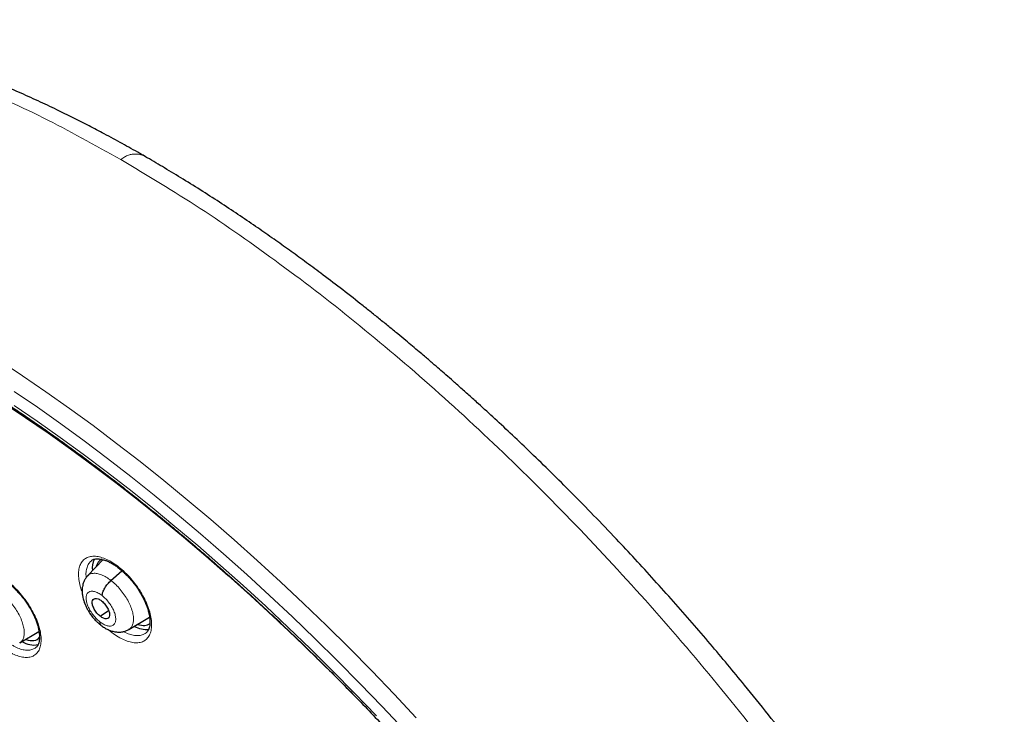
# Model space of a CAD drawing. Header units: millimetres. Extents: x 8 to 2230, y 12 to 2204.
# Tile 146 of 163: x 2052 to 2089, y 863 to 889. Entities that reach past the tile are written whole.
import ezdxf

# ---------------------------------------------------------------- set-up
doc = ezdxf.new("R2010")
doc.units = ezdxf.units.MM

msp = doc.modelspace()

# ---------------------------------------------------------------- linework, layer by layer
at = {"color": 7, "linetype": 'Continuous', "lineweight": 30}
for p, q in [((2054.856, 868.485), (2054.277, 867.874)), ((2055.155, 867.702), (2055.563, 868.071)), ((2054.751, 866.357), (2055.064, 866.575)), ((2055.828, 865.861), (2056.605, 866.325)), ((2055.825, 865.865), (2055.814, 865.856)), ((2051.728, 865.362), (2052.451, 865.793))]:
    msp.add_line(p, q, dxfattribs=at)
at = {"color": 252, "linetype": 'Continuous', "lineweight": 0, "flags": 128}
for points in [[(2050.947, 875.972), (2051.828, 875.391), (2052.711, 874.788), (2053.596, 874.163), (2054.482, 873.517), (2055.367, 872.851), (2056.252, 872.165), (2057.136, 871.459), (2058.018, 870.734), (2058.898, 869.99), (2059.775, 869.229), (2060.649, 868.449), (2061.518, 867.653), (2062.383, 866.84), (2063.243, 866.012), (2064.096, 865.168), (2064.943, 864.309), (2065.783, 863.436), (2066.616, 862.549)], [(2066.157, 862.089), (2065.333, 862.967), (2064.501, 863.831), (2063.663, 864.682), (2062.818, 865.517), (2061.967, 866.338), (2061.11, 867.143), (2060.25, 867.931), (2059.385, 868.703), (2058.516, 869.457), (2057.645, 870.193), (2056.771, 870.911), (2055.896, 871.61), (2055.02, 872.289), (2054.143, 872.949), (2053.267, 873.588), (2052.391, 874.207), (2051.516, 874.804)], [(2051.524, 874.273), (2052.385, 873.685), (2053.247, 873.076), (2054.109, 872.447), (2054.972, 871.798), (2055.835, 871.129), (2056.696, 870.442), (2057.556, 869.735), (2058.413, 869.011), (2059.267, 868.269), (2060.119, 867.51), (2060.966, 866.734), (2061.808, 865.942), (2062.646, 865.134), (2063.477, 864.312), (2064.303, 863.475), (2065.121, 862.624)]]:
    msp.add_lwpolyline(points, dxfattribs=at)
at = {"color": 7, "linetype": 'Continuous', "lineweight": 30, "flags": 128}
msp.add_lwpolyline([(2051.102, 874.383), (2051.946, 873.823), (2052.792, 873.242), (2053.64, 872.64), (2054.488, 872.018), (2055.336, 871.377), (2056.183, 870.717), (2057.029, 870.038), (2057.874, 869.341), (2058.716, 868.626), (2059.556, 867.893), (2060.392, 867.144), (2061.223, 866.379), (2062.051, 865.598), (2062.873, 864.802), (2063.689, 863.991), (2064.463, 863.204)], dxfattribs=at)
at = {"color": 7, "linetype": 'Continuous', "lineweight": 30}
for centre, radius, start, end in [((2055.156, 868.182), 0.705, 152.5282, 188.902), ((2056.463, 866.754), 0.887, 240.8558, 277.5287), ((2052.264, 866.133), 0.854, 237.8942, 280.5397)]:
    msp.add_arc(centre, radius, start, end, dxfattribs=at)
for centre, major_axis, ratio, start_param, end_param in [((2055.677, 867.274), (-0.942, 1.184), 0.458614, 6.163526, 6.652131), ((2055.677, 867.274), (-0.942, 1.184), 0.458614, 2.548143, 3.146991), ((2051.491, 866.698), (-0.937, 1.176), 0.457363, 2.535982, 3.240813)]:
    msp.add_ellipse(centre, major_axis=major_axis, ratio=ratio, start_param=start_param, end_param=end_param, dxfattribs=at)
for points, knots in [([(2056.471, 883.602), (2056.395, 883.646), (2056.205, 883.756), (2055.908, 883.923), (2055.576, 884.109), (2055.24, 884.292), (2054.823, 884.517), (2054.32, 884.781), (2053.727, 885.082), (2053.089, 885.395), (2052.405, 885.718), (2051.671, 886.048), (2050.904, 886.375), (2050.105, 886.698), (2049.459, 886.941), (2048.987, 887.111), (2048.711, 887.207), (2048.473, 887.288), (2048.272, 887.355), (2048.115, 887.406), (2047.998, 887.444), (2047.913, 887.471), (2047.829, 887.498), (2047.724, 887.531), (2047.584, 887.574), (2047.407, 887.628), (2047.193, 887.692), (2046.954, 887.761), (2046.708, 887.829), (2046.403, 887.912), (2046.06, 888.001), (2045.74, 888.079), (2045.509, 888.133), (2045.354, 888.169), (2045.212, 888.2), (2045.074, 888.231), (2044.924, 888.262), (2044.747, 888.299), (2044.538, 888.34), (2044.311, 888.383), (2044.052, 888.429), (2043.778, 888.475), (2043.492, 888.52), (2043.231, 888.557), (2042.998, 888.588), (2042.813, 888.611), (2042.671, 888.627), (2042.567, 888.639), (2042.466, 888.649), (2042.353, 888.661), (2042.213, 888.674), (2042.048, 888.689), (2041.861, 888.704), (2041.661, 888.718), (2041.455, 888.731), (2041.253, 888.741), (2040.982, 888.752), (2040.65, 888.76), (2040.26, 888.761), (2039.885, 888.754), (2039.578, 888.742), (2039.331, 888.728), (2039.148, 888.716), (2038.976, 888.703), (2038.825, 888.689), (2038.7, 888.677), (2038.599, 888.666), (2038.509, 888.656), (2038.398, 888.643), (2038.25, 888.624), (2038.06, 888.598), (2037.844, 888.565), (2037.575, 888.519), (2037.257, 888.458), (2036.895, 888.379), (2036.52, 888.285), (2036.132, 888.175), (2035.786, 888.064), (2035.493, 887.96), (2035.266, 887.874), (2035.067, 887.794), (2034.889, 887.719), (2034.717, 887.643), (2034.525, 887.555), (2034.307, 887.448), (2034.061, 887.32), (2033.8, 887.175), (2033.535, 887.017), (2033.242, 886.831), (2032.933, 886.62), (2032.611, 886.385), (2032.401, 886.214), (2032.299, 886.131)], [0, 0, 0, 0, 0.007829, 0.019394, 0.030513, 0.042037, 0.053967, 0.073533, 0.094102, 0.115693, 0.140106, 0.165873, 0.192996, 0.221476, 0.2513, 0.262619, 0.272615, 0.281289, 0.288638, 0.294664, 0.29847, 0.301458, 0.304023, 0.307791, 0.312936, 0.31946, 0.327362, 0.336603, 0.345935, 0.354762, 0.370631, 0.384554, 0.390899, 0.396777, 0.40219, 0.407141, 0.412562, 0.4193, 0.427438, 0.436594, 0.445455, 0.457413, 0.468548, 0.478861, 0.488138, 0.495944, 0.50086, 0.504929, 0.508424, 0.512864, 0.51848, 0.525273, 0.532754, 0.541194, 0.549672, 0.557933, 0.565977, 0.583148, 0.599239, 0.614829, 0.630644, 0.638638, 0.646688, 0.654416, 0.661039, 0.666537, 0.670911, 0.674497, 0.678493, 0.685815, 0.694408, 0.70427, 0.715399, 0.731534, 0.748674, 0.766673, 0.785533, 0.805256, 0.818161, 0.829862, 0.840317, 0.849527, 0.858613, 0.868503, 0.881433, 0.895524, 0.910779, 0.927132, 0.943276, 0.963351, 0.982244, 1, 1, 1, 1]), ([(2091.276, 812.468), (2091.352, 812.528), (2091.502, 812.645), (2091.705, 812.812), (2091.885, 812.965), (2092.042, 813.104), (2092.188, 813.238), (2092.321, 813.363), (2092.441, 813.48), (2092.551, 813.59), (2092.662, 813.704), (2092.779, 813.827), (2092.894, 813.952), (2093.001, 814.072), (2093.099, 814.184), (2093.186, 814.287), (2093.287, 814.409), (2093.4, 814.548), (2093.526, 814.711), (2093.649, 814.875), (2093.771, 815.044), (2093.892, 815.217), (2094.011, 815.395), (2094.127, 815.575), (2094.24, 815.757), (2094.349, 815.941), (2094.46, 816.134), (2094.574, 816.343), (2094.696, 816.575), (2094.824, 816.835), (2094.97, 817.145), (2095.122, 817.496), (2095.273, 817.872), (2095.406, 818.233), (2095.521, 818.574), (2095.62, 818.888), (2095.686, 819.115), (2095.729, 819.269), (2095.757, 819.368), (2095.789, 819.488), (2095.825, 819.631), (2095.91, 819.976), (2096.028, 820.513), (2096.139, 821.146), (2096.215, 821.669), (2096.266, 822.082), (2096.308, 822.485), (2096.342, 822.879), (2096.367, 823.258), (2096.386, 823.613), (2096.398, 823.936), (2096.406, 824.224), (2096.409, 824.477), (2096.411, 824.692), (2096.41, 824.87), (2096.409, 824.998), (2096.408, 825.083), (2096.408, 825.142), (2096.406, 825.211), (2096.405, 825.304), (2096.402, 825.428), (2096.398, 825.582), (2096.392, 825.76), (2096.381, 826.036), (2096.362, 826.412), (2096.329, 826.899), (2096.286, 827.425), (2096.23, 827.991), (2096.16, 828.586), (2096.064, 829.307), (2095.935, 830.135), (2095.767, 831.063), (2095.589, 831.937), (2095.406, 832.757), (2095.22, 833.522), (2095.028, 834.264), (2094.83, 834.982), (2094.625, 835.685), (2094.371, 836.513), (2094.055, 837.486), (2093.661, 838.619), (2093.227, 839.789), (2092.752, 840.996), (2092.273, 842.149), (2091.796, 843.24), (2091.33, 844.265), (2090.836, 845.308), (2090.322, 846.354), (2089.749, 847.478), (2089.121, 848.665), (2088.436, 849.908), (2087.749, 851.11), (2087.062, 852.269), (2086.426, 853.31), (2085.843, 854.237), (2085.315, 855.058), (2084.778, 855.874), (2084.22, 856.705), (2083.615, 857.586), (2082.957, 858.521), (2082.243, 859.509), (2081.485, 860.532), (2080.682, 861.588), (2079.831, 862.676), (2079.035, 863.665), (2078.304, 864.552), (2077.649, 865.331), (2076.971, 866.121), (2076.271, 866.92), (2075.557, 867.717), (2074.843, 868.497), (2074.085, 869.308), (2073.293, 870.136), (2072.472, 870.973), (2071.689, 871.753), (2070.946, 872.476), (2070.244, 873.145), (2069.584, 873.761), (2069.039, 874.26), (2068.599, 874.657), (2068.26, 874.959), (2067.949, 875.234), (2067.674, 875.475), (2067.46, 875.661), (2067.3, 875.799), (2067.182, 875.9), (2067.058, 876.007), (2066.905, 876.138), (2066.708, 876.305), (2066.474, 876.502), (2066.207, 876.726), (2065.908, 876.973), (2065.577, 877.245), (2065.229, 877.528), (2064.878, 877.81), (2064.389, 878.198), (2063.775, 878.676), (2063.072, 879.211), (2062.437, 879.682), (2061.852, 880.108), (2061.265, 880.526), (2060.651, 880.955), (2059.998, 881.399), (2059.309, 881.857), (2058.593, 882.318), (2057.876, 882.767), (2057.181, 883.187), (2056.717, 883.462), (2056.485, 883.594), (2056.471, 883.602)], [0, 0, 0, 0, 0.0042077, 0.0082656, 0.0121942, 0.0159248, 0.0192828, 0.0222635, 0.025087, 0.0274445, 0.0301951, 0.0333074, 0.0363414, 0.0391559, 0.0417511, 0.0441273, 0.0462845, 0.0500415, 0.0536049, 0.057244, 0.060959, 0.0647457, 0.0685605, 0.0723922, 0.0762278, 0.0800446, 0.0838669, 0.0880517, 0.0927157, 0.0978595, 0.1034175, 0.1108565, 0.1178811, 0.1244908, 0.1306551, 0.136254, 0.141145, 0.1425561, 0.1442438, 0.1463224, 0.1487919, 0.151607, 0.164055, 0.1758629, 0.1825868, 0.189083, 0.1953511, 0.2013911, 0.2071965, 0.2125514, 0.217349, 0.2215892, 0.2252718, 0.2283967, 0.2309638, 0.232973, 0.2338958, 0.2346271, 0.2355301, 0.2368686, 0.2386424, 0.2408517, 0.2434653, 0.2462327, 0.2525492, 0.25933, 0.266575, 0.274284, 0.28244, 0.2906031, 0.303052, 0.3150371, 0.3265577, 0.3364509, 0.3459731, 0.3551243, 0.3639047, 0.3723252, 0.3807252, 0.3938239, 0.4072503, 0.4210066, 0.4350949, 0.4495177, 0.4610865, 0.4728647, 0.4848539, 0.4969042, 0.50868, 0.5232519, 0.5373587, 0.5509994, 0.5641721, 0.5768748, 0.586525, 0.5958834, 0.6050539, 0.614582, 0.6245464, 0.6355915, 0.6471277, 0.6591551, 0.6716742, 0.6846853, 0.6981888, 0.707561, 0.7171571, 0.7269774, 0.7370222, 0.7472853, 0.7573912, 0.7671239, 0.7789713, 0.7902141, 0.8008515, 0.8108829, 0.8203077, 0.8291254, 0.8373355, 0.8420902, 0.8466142, 0.8507949, 0.8544312, 0.8575189, 0.8592433, 0.8607325, 0.8621693, 0.8641563, 0.8667408, 0.8699231, 0.8733271, 0.8772235, 0.8816128, 0.8862861, 0.890855, 0.8953109, 0.9053658, 0.9147908, 0.9226729, 0.9300628, 0.9375455, 0.9454494, 0.9539496, 0.9628899, 0.9722711, 0.9818121, 0.9908807, 0.9994521, 1, 1, 1, 1]), ([(2048.207, 876.227), (2048.32, 876.162), (2048.646, 875.972), (2049.188, 875.649), (2049.833, 875.253), (2050.481, 874.844), (2051.13, 874.422), (2051.781, 873.987), (2052.433, 873.54), (2053.086, 873.081), (2053.74, 872.61), (2054.394, 872.127), (2055.048, 871.633), (2055.702, 871.127), (2056.356, 870.61), (2057.008, 870.082), (2057.66, 869.543), (2058.311, 868.993), (2058.96, 868.433), (2059.608, 867.863), (2060.253, 867.283), (2060.896, 866.694), (2061.537, 866.095), (2062.175, 865.487), (2062.81, 864.87), (2063.441, 864.244), (2064.069, 863.61), (2064.693, 862.967), (2065.312, 862.317), (2065.928, 861.659), (2066.539, 860.993), (2067.145, 860.321), (2067.746, 859.642), (2068.341, 858.956), (2068.931, 858.264), (2069.515, 857.565), (2070.093, 856.862), (2070.665, 856.152), (2071.23, 855.438), (2071.788, 854.718), (2072.34, 853.995), (2072.884, 853.266), (2073.42, 852.534), (2073.949, 851.799), (2074.471, 851.059), (2074.984, 850.317), (2075.488, 849.572), (2075.985, 848.825), (2076.472, 848.075), (2076.951, 847.324), (2077.42, 846.571), (2077.881, 845.816), (2078.331, 845.061), (2078.773, 844.305), (2079.204, 843.549), (2079.625, 842.793), (2080.036, 842.037), (2080.437, 841.282), (2080.827, 840.528), (2081.207, 839.775), (2081.576, 839.023), (2081.933, 838.274), (2082.28, 837.526), (2082.616, 836.781), (2082.94, 836.039), (2083.252, 835.3), (2083.553, 834.564), (2083.843, 833.832), (2084.12, 833.104), (2084.385, 832.381), (2084.639, 831.662), (2084.88, 830.947), (2085.109, 830.238), (2085.325, 829.535), (2085.53, 828.837), (2085.721, 828.145), (2085.9, 827.46), (2086.067, 826.781), (2086.221, 826.11), (2086.362, 825.445), (2086.49, 824.788), (2086.605, 824.139), (2086.708, 823.497), (2086.798, 822.864), (2086.874, 822.24), (2086.938, 821.624), (2086.989, 821.018), (2087.027, 820.42), (2087.052, 819.832), (2087.064, 819.254), (2087.064, 818.686), (2087.05, 818.128), (2087.024, 817.581), (2086.984, 817.044), (2086.932, 816.518), (2086.867, 816.004), (2086.79, 815.5), (2086.699, 815.008), (2086.597, 814.527), (2086.481, 814.058), (2086.353, 813.601), (2086.213, 813.156), (2086.06, 812.723), (2085.895, 812.303), (2085.717, 811.895), (2085.527, 811.499), (2085.325, 811.116), (2085.11, 810.746), (2084.884, 810.389), (2084.645, 810.045), (2084.394, 809.715), (2084.13, 809.397), (2083.856, 809.093), (2083.568, 808.804), (2083.361, 808.608), (2083.248, 808.512), (2083.237, 808.504)], [0, 0, 0, 0, 0.004666, 0.013525, 0.022386, 0.031248, 0.040111, 0.048976, 0.057841, 0.066707, 0.075574, 0.084443, 0.093312, 0.102182, 0.111052, 0.119924, 0.128796, 0.137669, 0.146543, 0.155417, 0.164292, 0.173167, 0.182043, 0.19092, 0.199797, 0.208674, 0.217552, 0.22643, 0.235308, 0.244187, 0.253065, 0.261944, 0.270824, 0.279703, 0.288583, 0.297462, 0.306342, 0.315222, 0.324102, 0.332981, 0.341861, 0.350741, 0.35962, 0.3685, 0.377379, 0.386258, 0.395137, 0.404015, 0.412893, 0.421771, 0.430649, 0.439526, 0.448402, 0.457279, 0.466154, 0.47503, 0.483904, 0.492778, 0.501652, 0.510525, 0.519397, 0.528268, 0.537138, 0.546008, 0.554877, 0.563745, 0.572611, 0.581477, 0.590342, 0.599206, 0.608069, 0.61693, 0.62579, 0.634649, 0.643507, 0.652364, 0.661219, 0.670073, 0.678925, 0.687776, 0.696626, 0.705475, 0.714322, 0.723168, 0.732013, 0.740858, 0.749701, 0.758543, 0.767386, 0.776228, 0.78507, 0.793912, 0.802755, 0.8116, 0.820446, 0.829295, 0.838147, 0.847003, 0.855864, 0.864731, 0.873605, 0.882487, 0.891378, 0.90028, 0.909194, 0.918121, 0.927061, 0.936017, 0.944988, 0.953975, 0.962977, 0.971994, 0.981025, 0.990068, 0.99912, 1, 1, 1, 1]), ([(2054.424, 868.447), (2054.435, 868.457), (2054.462, 868.478), (2054.513, 868.498), (2054.582, 868.514), (2054.664, 868.518), (2054.758, 868.508), (2054.86, 868.486), (2054.97, 868.449), (2055.086, 868.399), (2055.205, 868.335), (2055.326, 868.257), (2055.449, 868.168), (2055.572, 868.066), (2055.696, 867.952), (2055.817, 867.828), (2055.934, 867.696), (2056.045, 867.556), (2056.148, 867.412), (2056.243, 867.265), (2056.328, 867.116), (2056.404, 866.966), (2056.47, 866.816), (2056.525, 866.668), (2056.567, 866.526), (2056.597, 866.392), (2056.615, 866.267), (2056.621, 866.154), (2056.616, 866.051), (2056.601, 865.96), (2056.577, 865.881), (2056.544, 865.816), (2056.51, 865.767), (2056.483, 865.745), (2056.471, 865.736)], [0, 0, 0, 0, 0.024978, 0.058106, 0.089246, 0.122422, 0.154497, 0.186145, 0.21763, 0.248999, 0.280225, 0.311033, 0.34197, 0.373377, 0.405168, 0.437217, 0.469384, 0.501481, 0.533389, 0.564929, 0.596489, 0.628314, 0.660296, 0.692271, 0.724065, 0.75554, 0.7866, 0.816953, 0.847529, 0.878434, 0.909752, 0.941719, 0.974873, 1, 1, 1, 1]), ([(2050.292, 867.902), (2050.303, 867.911), (2050.328, 867.931), (2050.377, 867.95), (2050.444, 867.964), (2050.523, 867.967), (2050.615, 867.957), (2050.716, 867.934), (2050.824, 867.896), (2050.938, 867.845), (2051.056, 867.78), (2051.176, 867.702), (2051.298, 867.612), (2051.421, 867.51), (2051.543, 867.396), (2051.664, 867.271), (2051.78, 867.138), (2051.891, 866.998), (2051.995, 866.854), (2052.089, 866.707), (2052.175, 866.557), (2052.251, 866.407), (2052.318, 866.257), (2052.373, 866.11), (2052.416, 865.968), (2052.447, 865.833), (2052.466, 865.709), (2052.473, 865.596), (2052.469, 865.494), (2052.455, 865.404), (2052.432, 865.327), (2052.401, 865.262), (2052.368, 865.214), (2052.342, 865.193), (2052.33, 865.183)], [0, 0, 0, 0, 0.025303, 0.058369, 0.089356, 0.122376, 0.154284, 0.185798, 0.217187, 0.248494, 0.279686, 0.31048, 0.341382, 0.372762, 0.404534, 0.436575, 0.468743, 0.500853, 0.532782, 0.564349, 0.5959, 0.627715, 0.659687, 0.691654, 0.723439, 0.754904, 0.785949, 0.816244, 0.846725, 0.877505, 0.908662, 0.940428, 0.973351, 1, 1, 1, 1]), ([(2054.276, 867.873), (2054.25, 867.843), (2054.202, 867.786), (2054.144, 867.682), (2054.104, 867.577), (2054.083, 867.48), (2054.074, 867.408), (2054.069, 867.331), (2054.071, 867.229), (2054.089, 867.094), (2054.126, 866.948), (2054.176, 866.81), (2054.232, 866.687), (2054.295, 866.573), (2054.371, 866.454), (2054.471, 866.32), (2054.579, 866.2), (2054.683, 866.1), (2054.741, 866.053), (2054.772, 866.028)], [0, 0, 0, 0, 0.06116, 0.114358, 0.17929, 0.22695, 0.258095, 0.28469, 0.342592, 0.413678, 0.490158, 0.557901, 0.617338, 0.674392, 0.732229, 0.805436, 0.89437, 0.945013, 1, 1, 1, 1]), ([(2054.819, 867.137), (2054.828, 867.179), (2054.844, 867.265), (2054.922, 867.42), (2055.028, 867.575), (2055.113, 867.66), (2055.155, 867.702)], [0, 0, 0, 0, 0.248349, 0.499424, 0.75055, 1, 1, 1, 1]), ([(2054.751, 866.357), (2054.73, 866.374), (2054.687, 866.41), (2054.608, 866.498), (2054.523, 866.621), (2054.457, 866.774), (2054.443, 866.906), (2054.477, 867), (2054.559, 867.037), (2054.654, 867.021), (2054.737, 866.982), (2054.78, 866.95), (2054.802, 866.935)], [0, 0, 0, 0, 0.062835, 0.125528, 0.250808, 0.375516, 0.5, 0.624483, 0.749191, 0.874472, 0.937165, 1, 1, 1, 1]), ([(2054.802, 866.935), (2054.823, 866.917), (2054.865, 866.882), (2054.945, 866.794), (2055.03, 866.67), (2055.095, 866.517), (2055.11, 866.385), (2055.076, 866.291), (2054.993, 866.254), (2054.899, 866.27), (2054.815, 866.31), (2054.772, 866.341), (2054.751, 866.357)], [0, 0, 0, 0, 0.062835, 0.125528, 0.250809, 0.375518, 0.500002, 0.624485, 0.749193, 0.874473, 0.937165, 1, 1, 1, 1]), ([(2054.733, 866.155), (2054.733, 866.118), (2054.732, 866.062), (2054.765, 866.042), (2054.776, 866.036)], [0, 0, 0, 0, 0.659724, 1, 1, 1, 1]), ([(2054.771, 866.029), (2054.816, 865.996), (2054.905, 865.929), (2055.047, 865.855), (2055.188, 865.801), (2055.329, 865.769), (2055.465, 865.76), (2055.593, 865.773), (2055.714, 865.805), (2055.787, 865.844), (2055.823, 865.863)], [0, 0, 0, 0, 0.134355, 0.266529, 0.396664, 0.524425, 0.649235, 0.770455, 0.887513, 1, 1, 1, 1])]:
    msp.add_open_spline(points, degree=3, knots=knots, dxfattribs=at)
at = {"color": 252, "linetype": 'Continuous', "lineweight": 0}
for points, knots in [([(2055.526, 883.511), (2054.547, 884.053), (2052.588, 885.138), (2049.736, 886.414), (2046.976, 887.418), (2044.334, 888.12), (2041.828, 888.52), (2039.48, 888.612), (2037.306, 888.4), (2035.331, 887.873), (2033.65, 887.126), (2032.739, 886.417), (2032.329, 886.099)], [0, 0, 0, 0, 0.101882, 0.203764, 0.305646, 0.407528, 0.50941, 0.611293, 0.713175, 0.815057, 0.916939, 1, 1, 1, 1]), ([(2056.471, 883.601), (2056.464, 883.606), (2056.406, 883.644), (2056.31, 883.679), (2056.188, 883.709), (2056.08, 883.72), (2055.954, 883.714), (2055.812, 883.679), (2055.667, 883.615), (2055.574, 883.545), (2055.527, 883.51)], [0, 0, 0, 0, 0.029489, 0.238976, 0.345379, 0.452418, 0.59245, 0.735469, 0.865194, 1, 1, 1, 1]), ([(2055.526, 883.511), (2056.515, 882.917), (2058.493, 881.729), (2061.5, 879.623), (2064.506, 877.298), (2067.493, 874.75), (2070.436, 872.005), (2073.312, 869.082), (2076.098, 866.005), (2078.773, 862.798), (2081.316, 859.485), (2083.707, 856.094), (2085.927, 852.649), (2087.959, 849.179), (2089.787, 845.711), (2091.396, 842.272), (2092.775, 838.887), (2093.911, 835.586), (2094.797, 832.392), (2095.425, 829.331), (2095.791, 826.427), (2095.891, 823.702), (2095.725, 821.179), (2095.294, 818.877), (2094.603, 816.811), (2093.649, 815.009), (2092.552, 813.55), (2091.666, 812.83), (2091.274, 812.511)], [0, 0, 0, 0, 0.038766, 0.077532, 0.116298, 0.155064, 0.19383, 0.232596, 0.271362, 0.310128, 0.348894, 0.387661, 0.426427, 0.465193, 0.503959, 0.542725, 0.581491, 0.620257, 0.659023, 0.697789, 0.736555, 0.775321, 0.814087, 0.852853, 0.891619, 0.930385, 0.969151, 1, 1, 1, 1]), ([(2054.072, 867.268), (2054.061, 867.296), (2054.013, 867.416), (2053.964, 867.617), (2053.93, 867.861), (2053.937, 868.081), (2053.984, 868.269), (2054.067, 868.422), (2054.187, 868.532), (2054.338, 868.6), (2054.517, 868.621), (2054.718, 868.596), (2054.936, 868.525), (2055.164, 868.41), (2055.396, 868.255), (2055.626, 868.065), (2055.846, 867.843), (2056.026, 867.629), (2056.167, 867.435), (2056.296, 867.235), (2056.428, 866.995), (2056.548, 866.721), (2056.632, 866.454), (2056.679, 866.202), (2056.686, 865.973), (2056.655, 865.772), (2056.585, 865.606), (2056.479, 865.478), (2056.339, 865.395), (2056.17, 865.356), (2055.977, 865.364), (2055.764, 865.418), (2055.539, 865.516), (2055.308, 865.658), (2055.148, 865.774), (2055.069, 865.847), (2055.065, 865.851)], [0, 0, 0, 0, 0.010011, 0.041617, 0.073278, 0.104938, 0.136632, 0.168326, 0.200019, 0.231712, 0.26337, 0.295028, 0.326632, 0.358236, 0.389791, 0.421346, 0.452878, 0.48441, 0.504023, 0.523637, 0.555277, 0.586917, 0.618555, 0.650193, 0.681867, 0.713541, 0.745239, 0.776936, 0.808622, 0.840307, 0.87195, 0.903592, 0.935178, 0.966765, 0.998309, 1, 1, 1, 1]), ([(2054.426, 868.446), (2054.397, 868.422), (2054.332, 868.368), (2054.263, 868.239), (2054.222, 868.071), (2054.21, 867.924), (2054.223, 867.831), (2054.226, 867.81)], [0, 0, 0, 0, 0.1881077, 0.4331723, 0.6853396, 0.9301527, 1, 1, 1, 1]), ([(2050.006, 866.584), (2049.974, 866.664), (2049.903, 866.834), (2049.837, 867.084), (2049.804, 867.327), (2049.81, 867.545), (2049.856, 867.73), (2049.938, 867.88), (2050.055, 867.988), (2050.204, 868.053), (2050.381, 868.07), (2050.58, 868.042), (2050.795, 867.968), (2051.021, 867.851), (2051.252, 867.694), (2051.479, 867.502), (2051.698, 867.279), (2051.877, 867.063), (2052.017, 866.869), (2052.146, 866.668), (2052.278, 866.428), (2052.397, 866.154), (2052.481, 865.888), (2052.529, 865.637), (2052.537, 865.41), (2052.507, 865.211), (2052.438, 865.048), (2052.334, 864.923), (2052.196, 864.843), (2052.029, 864.806), (2051.838, 864.818), (2051.628, 864.874), (2051.405, 864.976), (2051.176, 865.119), (2050.971, 865.276), (2050.848, 865.396), (2050.799, 865.445)], [0, 0, 0, 0, 0.0267739, 0.0572739, 0.0878079, 0.118342, 0.1488895, 0.1794369, 0.2099712, 0.2405053, 0.2710054, 0.3015053, 0.3319654, 0.3624254, 0.3928571, 0.4232889, 0.4537164, 0.484144, 0.5030987, 0.5220533, 0.5525749, 0.5830966, 0.613617, 0.6441376, 0.6746786, 0.7052195, 0.7357657, 0.7663118, 0.796837, 0.8273621, 0.8578495, 0.8883367, 0.9187859, 0.9492351, 0.9796627, 1, 1, 1, 1]), ([(2054.279, 867.871), (2054.305, 867.895), (2054.362, 867.947), (2054.484, 867.977), (2054.632, 867.97), (2054.798, 867.92), (2054.975, 867.834), (2055.095, 867.746), (2055.155, 867.702)], [0, 0, 0, 0, 0.148978, 0.319111, 0.489267, 0.659483, 0.829624, 1, 1, 1, 1]), ([(2055.155, 867.702), (2055.215, 867.653), (2055.334, 867.554), (2055.503, 867.37), (2055.655, 867.171), (2055.786, 866.96), (2055.89, 866.748), (2055.962, 866.541), (2056, 866.348), (2056.003, 866.176), (2055.971, 866.031), (2055.914, 865.922), (2055.853, 865.882), (2055.825, 865.865)], [0, 0, 0, 0, 0.092792, 0.185456, 0.27816, 0.370832, 0.463492, 0.556073, 0.648606, 0.74126, 0.833915, 0.926448, 1, 1, 1, 1]), ([(2050.914, 867.307), (2050.974, 867.266), (2051.094, 867.183), (2051.27, 867.018), (2051.435, 866.832), (2051.583, 866.629), (2051.708, 866.417), (2051.805, 866.205), (2051.869, 866), (2051.9, 865.811), (2051.898, 865.643), (2051.86, 865.504), (2051.802, 865.41), (2051.746, 865.378), (2051.725, 865.367)], [0, 0, 0, 0, 0.086472, 0.172826, 0.259217, 0.345577, 0.431927, 0.518203, 0.604434, 0.690779, 0.777123, 0.863354, 0.949631, 1, 1, 1, 1]), ([(2054.733, 866.155), (2054.685, 866.196), (2054.589, 866.278), (2054.458, 866.435), (2054.349, 866.605), (2054.269, 866.777), (2054.223, 866.941), (2054.215, 867.084), (2054.246, 867.198), (2054.312, 867.273), (2054.41, 867.307), (2054.533, 867.295), (2054.673, 867.24), (2054.771, 867.171), (2054.819, 867.137)], [0, 0, 0, 0, 0.0833353, 0.1666689, 0.2500017, 0.3333345, 0.4166649, 0.4999988, 0.5833297, 0.6666602, 0.7499949, 0.8333296, 0.9166647, 1, 1, 1, 1]), ([(2054.819, 867.137), (2054.868, 867.096), (2054.964, 867.014), (2055.095, 866.856), (2055.204, 866.687), (2055.284, 866.515), (2055.33, 866.351), (2055.338, 866.208), (2055.307, 866.094), (2055.241, 866.018), (2055.142, 865.985), (2055.019, 865.997), (2054.879, 866.051), (2054.782, 866.12), (2054.733, 866.155)], [0, 0, 0, 0, 0.083335, 0.166671, 0.250005, 0.333339, 0.416671, 0.500003, 0.583331, 0.666664, 0.749998, 0.833331, 0.916665, 1, 1, 1, 1]), ([(2055.627, 865.785), (2055.631, 865.782), (2055.706, 865.737), (2055.845, 865.684), (2056.037, 865.633), (2056.209, 865.628), (2056.359, 865.659), (2056.435, 865.711), (2056.471, 865.737)], [0, 0, 0, 0, 0.014144, 0.217565, 0.415598, 0.6194, 0.817736, 1, 1, 1, 1]), ([(2051.445, 865.276), (2051.467, 865.262), (2051.558, 865.204), (2051.712, 865.139), (2051.901, 865.087), (2052.072, 865.079), (2052.219, 865.108), (2052.294, 865.159), (2052.33, 865.184)], [0, 0, 0, 0, 0.062141, 0.252821, 0.443749, 0.634678, 0.825863, 1, 1, 1, 1])]:
    msp.add_open_spline(points, degree=3, knots=knots, dxfattribs=at)

doc.saveas('drawing.dxf')
